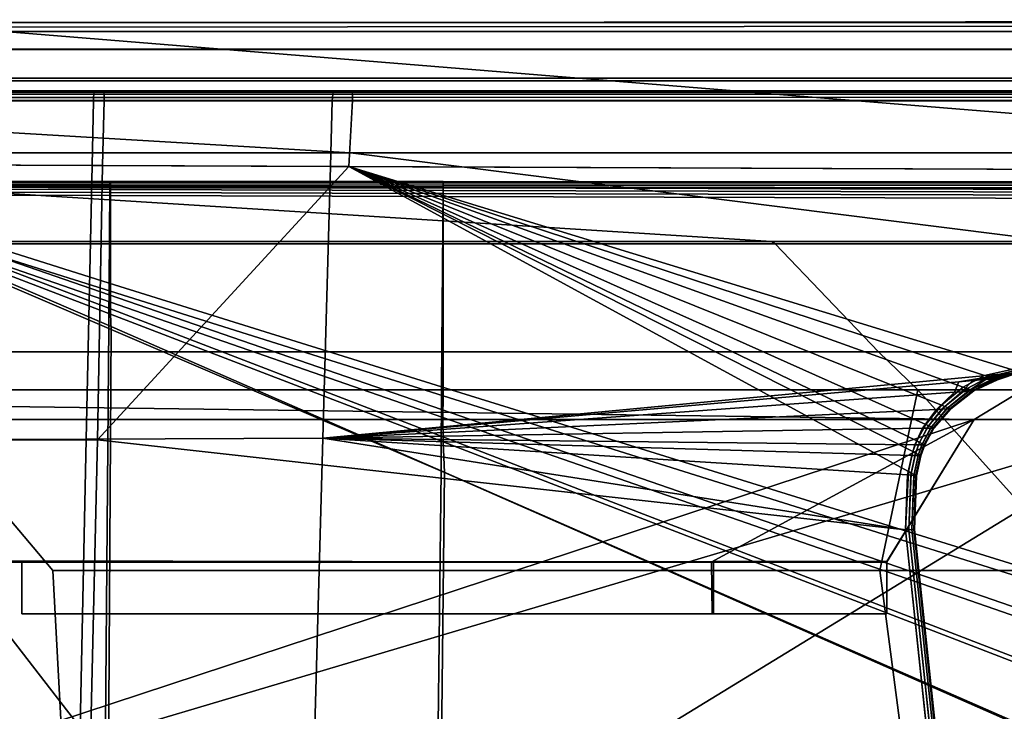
# Model space of a CAD drawing. Extents: x -11.8 to 11.8, y 0 to 23.7.
# Tile 37 of 52: x -7.3 to -1.9, y 19.9 to 23.7. Entities that reach past the tile are written whole.
import ezdxf

# ---------------------------------------------------------------- set-up
doc = ezdxf.new("R2010")
doc.units = 0
doc.layers.add('SHPM78Z54N_TRADECAD', color=7, linetype='CONTINUOUS')

msp = doc.modelspace()

# ---------------------------------------------------------------- linework, layer by layer
at = {"layer": 'SHPM78Z54N_TRADECAD'}
for points in [[(9.8369, 23.7012, 5.777), (-10.042, 23.6824, 5.777), (-7.6757, 23.6593, 3.4718), (7.6119, 23.6737, 3.4718)], [(9.837, 23.685, 6.0174), (-10.042, 23.685, 6.0274), (-10.042, 23.6824, 5.777), (9.8369, 23.7012, 5.777)], [(-10.042, 23.685, 6.6404), (-10.042, 23.685, 6.0274), (9.837, 23.685, 6.0174), (9.837, 23.685, 6.6404)], [(-10.042, 23.685, 6.6404), (9.837, 23.685, 6.6404), (9.8368, 23.3645, 6.7713), (-9.858, 23.3655, 6.7831)], [(10.423, 23.6358, 32.5452), (10.4283, 23.379, 32.541), (-10.5863, 23.3808, 32.5485), (-10.5752, 23.6369, 32.5543)], [(10.423, 23.5386, 7.618), (10.423, 23.6358, 32.5452), (-10.5752, 23.6369, 32.5543), (-10.577, 23.5393, 7.5413)], [(-7.6757, 23.6593, 3.4718), (-7.9259, 21.5796, 3.4718), (-2.0415, 21.5017, 3.4718), (0.4313, 23.0013, 3.4718)], [(-7.6757, 23.6593, 3.4718), (0.4313, 23.0013, 3.4718), (6.7714, 23.0167, 3.4718), (7.6119, 23.6737, 3.4718)], [(-10.577, 23.5393, 7.5413), (-9.858, 23.5363, 6.7831), (9.8368, 23.5353, 6.7713), (10.423, 23.5386, 7.618)], [(-9.858, 23.5363, 6.7831), (-9.858, 23.3655, 6.7831), (9.8368, 23.3645, 6.7713), (9.8368, 23.5353, 6.7713)], [(10.4283, 23.379, 32.541), (11.2467, 23.3786, 33.4627), (-11.2232, 23.3786, 33.4627), (-10.5863, 23.3808, 32.5485)], [(11.2467, 23.3786, 33.4627), (11.2467, 23.3089, 33.4642), (-11.2232, 23.3089, 33.4642), (-11.2232, 23.3786, 33.4627)], [(5.4013, 22.9691, 33.0011), (-5.4744, 22.9691, 33.0011), (-11.2232, 23.3089, 33.4642), (11.2467, 23.3089, 33.4642)], [(-5.4744, 22.9691, 33.0011), (-10.9122, 22.9691, 33.0011), (-11.2232, 23.3089, 33.4642)], [(-8.1357, 23.302, 33.7014), (-8.1352, 23.3055, 33.6834), (-6.8327, 23.3055, 33.6834), (-6.8315, 23.302, 33.7014)], [(-8.1352, 23.3055, 32.9934), (-8.1353, 23.302, 32.975), (-6.885, 23.302, 32.975), (-6.8836, 23.3055, 32.9934)], [(-6.8327, 23.3055, 33.6834), (-8.1352, 23.3055, 33.6834), (-8.1352, 23.3055, 32.9934), (-6.8836, 23.3055, 32.9934)], [(-5.5688, 23.302, 32.975), (-5.5661, 23.3055, 32.9934), (-6.8836, 23.3055, 32.9934), (-6.885, 23.302, 32.975)], [(-5.4677, 23.3055, 33.6834), (-6.8327, 23.3055, 33.6834), (-6.8836, 23.3055, 32.9934), (-5.5661, 23.3055, 32.9934)], [(-5.4677, 23.3055, 33.6834), (-5.4653, 23.302, 33.7014), (-6.8315, 23.302, 33.7014), (-6.8327, 23.3055, 33.6834)], [(-5.5661, 23.3055, 32.9934), (-5.5688, 23.302, 32.975), (-0.1642, 23.3017, 32.9743), (-0.1642, 23.3055, 32.9934)], [(-5.5661, 23.3055, 32.9934), (-0.1642, 23.3055, 32.9934), (-0.1642, 23.3055, 33.6834), (-5.4677, 23.3055, 33.6834)], [(-5.4653, 23.302, 33.7014), (-5.4677, 23.3055, 33.6834), (-0.1642, 23.3055, 33.6834), (-0.1642, 23.3017, 33.7022)], [(-6.8396, 22.8992, 33.7135), (-8.1971, 22.9049, 33.7135), (-8.1428, 23.2561, 33.7309), (-6.8304, 23.2556, 33.731)], [(-6.8883, 23.2555, 32.9434), (-8.137, 23.2555, 32.9434), (-8.1498, 22.9047, 32.9434), (-6.8959, 22.8995, 32.9434)], [(-8.1428, 23.2561, 33.7309), (-8.14, 23.2741, 33.7283), (-6.8301, 23.2737, 33.7283), (-6.8304, 23.2556, 33.731)], [(-8.14, 23.2741, 33.7283), (-8.1374, 23.2909, 33.7179), (-6.8305, 23.2907, 33.7179), (-6.8301, 23.2737, 33.7283)], [(-8.1374, 23.2909, 33.7179), (-8.1357, 23.302, 33.7014), (-6.8315, 23.302, 33.7014), (-6.8305, 23.2907, 33.7179)], [(-8.1363, 23.2739, 32.9469), (-8.137, 23.2555, 32.9434), (-6.8883, 23.2555, 32.9434), (-6.8877, 23.2739, 32.9469)], [(-8.1357, 23.2909, 32.958), (-8.1363, 23.2739, 32.9469), (-6.8877, 23.2739, 32.9469), (-6.8865, 23.2909, 32.958)], [(-8.1353, 23.302, 32.975), (-8.1357, 23.2909, 32.958), (-6.8865, 23.2909, 32.958), (-6.885, 23.302, 32.975)], [(-5.5746, 23.2555, 32.9434), (-6.8883, 23.2555, 32.9434), (-6.8959, 22.8995, 32.9434), (-5.5847, 22.894, 32.9434)], [(-5.5746, 23.2555, 32.9434), (-5.5736, 23.2739, 32.9469), (-6.8877, 23.2739, 32.9469), (-6.8883, 23.2555, 32.9434)], [(-5.5736, 23.2739, 32.9469), (-5.5716, 23.2909, 32.958), (-6.8865, 23.2909, 32.958), (-6.8877, 23.2739, 32.9469)], [(-5.5716, 23.2909, 32.958), (-5.5688, 23.302, 32.975), (-6.885, 23.302, 32.975), (-6.8865, 23.2909, 32.958)], [(-5.4825, 22.8936, 33.7135), (-6.8396, 22.8992, 33.7135), (-6.8304, 23.2556, 33.731), (-5.4633, 23.2556, 33.731)], [(-5.4653, 23.302, 33.7014), (-5.4635, 23.2907, 33.7179), (-6.8305, 23.2907, 33.7179), (-6.8315, 23.302, 33.7014)], [(-5.4635, 23.2907, 33.7179), (-5.4628, 23.2737, 33.7283), (-6.8301, 23.2737, 33.7283), (-6.8305, 23.2907, 33.7179)], [(-5.4628, 23.2737, 33.7283), (-5.4633, 23.2556, 33.731), (-6.8304, 23.2556, 33.731), (-6.8301, 23.2737, 33.7283)], [(-0.1642, 22.8714, 32.9434), (-0.1642, 23.2555, 32.9434), (-5.5746, 23.2555, 32.9434), (-5.5847, 22.894, 32.9434)], [(-5.5736, 23.2739, 32.9469), (-5.5746, 23.2555, 32.9434), (-0.1642, 23.2555, 32.9434), (-0.1642, 23.2746, 32.9472)], [(-5.5716, 23.2909, 32.958), (-5.5736, 23.2739, 32.9469), (-0.1642, 23.2746, 32.9472), (-0.1642, 23.2909, 32.958)], [(-5.5688, 23.302, 32.975), (-5.5716, 23.2909, 32.958), (-0.1642, 23.2909, 32.958), (-0.1642, 23.3017, 32.9743)], [(-0.1642, 22.8714, 33.7135), (-5.4825, 22.8936, 33.7135), (-5.4633, 23.2556, 33.731), (-0.1642, 23.2556, 33.731)], [(-5.4635, 23.2907, 33.7179), (-5.4653, 23.302, 33.7014), (-0.1642, 23.3017, 33.7022), (-0.1642, 23.2907, 33.7179)], [(-5.4628, 23.2737, 33.7283), (-5.4635, 23.2907, 33.7179), (-0.1642, 23.2907, 33.7179), (-0.1642, 23.2745, 33.7281)], [(-5.4633, 23.2556, 33.731), (-5.4628, 23.2737, 33.7283), (-0.1642, 23.2745, 33.7281), (-0.1642, 23.2556, 33.731)], [(-2.0415, 21.5017, 3.4718), (-0.4229, 21.5017, 3.4718), (0.4313, 23.0013, 3.4718)], [(-3.1571, 22.4809, 33.0011), (-8.4562, 22.4809, 33.0011), (-10.9122, 22.9691, 33.0011)], [(-3.1571, 22.4809, 33.0011), (-10.9122, 22.9691, 33.0011), (-5.4744, 22.9691, 33.0011), (-1.5938, 22.4809, 33.0011)], [(5.4013, 22.9691, 33.0011), (0.0045, 22.9691, 33.0011), (-5.4744, 22.9691, 33.0011)], [(-5.4744, 22.9691, 33.0011), (0.0045, 22.9691, 33.0011), (0.0046, 22.4809, 33.0011), (-1.5938, 22.4809, 33.0011)], [(-8.1971, 22.9049, 33.7135), (-6.8396, 22.8992, 33.7135), (-6.8662, 21.3883, 33.8636), (-8.4323, 21.3841, 33.7493)], [(-6.8959, 22.8995, 32.9434), (-8.1498, 22.9047, 32.9434), (-8.1871, 21.3893, 32.9434), (-6.9279, 21.3933, 33.1483)], [(-5.5847, 22.894, 32.9434), (-6.8959, 22.8995, 32.9434), (-6.9279, 21.3933, 33.1483), (-5.6265, 21.3974, 33.2862)], [(-6.8396, 22.8992, 33.7135), (-5.4825, 22.8936, 33.7135), (-6.8662, 21.3883, 33.8636)], [(-2.4187, 20.8937, 34.2365), (-6.8662, 21.3883, 33.8636), (-5.4825, 22.8936, 33.7135), (-2.4023, 21.2141, 34.2202)], [(-5.5847, 22.894, 32.9434), (-5.6265, 21.3974, 33.2862), (-1.8371, 21.7562, 33.1765), (-0.1642, 22.8714, 32.9434)], [(-1.8349, 21.7755, 34.106), (-5.4825, 22.8936, 33.7135), (-0.1642, 22.8714, 33.7135), (-0.1642, 22.6211, 33.804)], [(-5.4825, 22.8936, 33.7135), (-2.3574, 21.3826, 34.2133), (-2.3787, 21.3242, 34.2156)], [(-5.4825, 22.8936, 33.7135), (-1.8349, 21.7755, 34.106), (-1.9847, 21.7432, 34.1147)], [(-5.4825, 22.8936, 33.7135), (-1.9847, 21.7432, 34.1147), (-2.1014, 21.6797, 34.1336)], [(-2.3787, 21.3242, 34.2156), (-2.4023, 21.2141, 34.2202), (-5.4825, 22.8936, 33.7135)], [(-2.1014, 21.6797, 34.1336), (-2.2203, 21.5801, 34.1639), (-5.4825, 22.8936, 33.7135)], [(-5.4825, 22.8936, 33.7135), (-2.2203, 21.5801, 34.1639), (-2.308, 21.4741, 34.1965)], [(-2.308, 21.4741, 34.1965), (-2.3574, 21.3826, 34.2133), (-5.4825, 22.8936, 33.7135)], [(-6.8455, 16.9516, 34.1801), (-8.6176, 17.3422, 33.9799), (-8.5883, 22.7849, 33.9387), (-6.8035, 22.0189, 34.1343)], [(-6.7903, 21.9954, 33.9254), (-8.5803, 22.763, 33.731), (-8.5944, 17.3401, 33.7701), (-6.8231, 16.9497, 33.9702)], [(-6.8035, 22.0189, 34.1343), (-8.5883, 22.7849, 33.9387), (-8.5686, 22.7856, 33.9421), (-6.8035, 22.1142, 34.1227)], [(-8.5879, 22.8097, 33.9027), (-8.5862, 22.8108, 33.8895), (-6.7974, 22.8103, 33.8838), (-6.7977, 22.8107, 33.9012)], [(-8.5669, 22.8009, 33.9223), (-8.5879, 22.8097, 33.9027), (-6.7977, 22.8107, 33.9012), (-6.7981, 22.8042, 33.9188)], [(-6.7974, 22.8103, 33.8838), (-8.5862, 22.8108, 33.8895), (-8.5817, 22.7906, 33.7703), (-6.795, 22.786, 33.7655)], [(-8.5817, 22.7906, 33.7703), (-8.5824, 22.7848, 33.7591), (-6.7946, 22.7797, 33.7505), (-6.795, 22.786, 33.7655)], [(-8.5824, 22.7848, 33.7591), (-8.56, 22.7696, 33.7462), (-6.7943, 22.7668, 33.7382), (-6.7946, 22.7797, 33.7505)], [(-6.7947, 22.0804, 33.9145), (-8.5516, 22.754, 33.7337), (-8.5803, 22.763, 33.731), (-6.7903, 21.9954, 33.9254)], [(-6.8035, 22.1142, 34.1227), (-8.5686, 22.7856, 33.9421), (-8.5334, 22.7854, 33.9436), (-6.803, 22.1879, 34.1102)], [(-8.5285, 22.7966, 33.9389), (-8.5669, 22.8009, 33.9223), (-6.7981, 22.8042, 33.9188), (-6.7984, 22.7916, 33.9326)], [(-8.56, 22.7696, 33.7462), (-8.5208, 22.7512, 33.7384), (-6.7942, 22.7499, 33.7325), (-6.7943, 22.7668, 33.7382)], [(-6.803, 22.1879, 34.1102), (-8.5334, 22.7854, 33.9436), (-8.4937, 22.7853, 33.9458), (-6.8025, 22.2503, 34.0905)], [(-8.4937, 22.7853, 33.9458), (-8.5285, 22.7966, 33.9389), (-6.7984, 22.7916, 33.9326), (-6.7986, 22.776, 33.9403)], [(-6.8025, 22.2503, 34.0905), (-8.4937, 22.7853, 33.9458), (-6.7986, 22.776, 33.9403)], [(-6.7986, 22.776, 33.9403), (-4.9639, 22.7756, 33.9767), (-4.9722, 21.6813, 34.2471), (-6.8025, 22.2503, 34.0905)], [(-4.9638, 22.7911, 33.9697), (-4.9639, 22.7756, 33.9767), (-6.7986, 22.776, 33.9403), (-6.7984, 22.7916, 33.9326)], [(-4.9637, 22.8036, 33.9563), (-4.9638, 22.7911, 33.9697), (-6.7984, 22.7916, 33.9326), (-6.7981, 22.8042, 33.9188)], [(-4.9636, 22.8098, 33.9391), (-4.9637, 22.8036, 33.9563), (-6.7981, 22.8042, 33.9188), (-6.7977, 22.8107, 33.9012)], [(-4.9635, 22.8092, 33.9221), (-4.9636, 22.8098, 33.9391), (-6.7977, 22.8107, 33.9012), (-6.7974, 22.8103, 33.8838)], [(-6.795, 22.786, 33.7655), (-4.9632, 22.7819, 33.8045), (-4.9635, 22.8092, 33.9221), (-6.7974, 22.8103, 33.8838)], [(-4.9632, 22.7751, 33.7892), (-4.9632, 22.7819, 33.8045), (-6.795, 22.786, 33.7655), (-6.7946, 22.7797, 33.7505)], [(-4.9631, 22.7619, 33.7767), (-4.9632, 22.7751, 33.7892), (-6.7946, 22.7797, 33.7505), (-6.7943, 22.7668, 33.7382)], [(-4.9631, 22.7448, 33.7706), (-4.9631, 22.7619, 33.7767), (-6.7943, 22.7668, 33.7382), (-6.7942, 22.7499, 33.7325)], [(-4.9639, 22.7756, 33.9767), (-1.3154, 22.7758, 33.9682), (-1.3154, 20.5444, 34.5601), (-4.9722, 21.6813, 34.2471)], [(-1.3154, 22.7909, 33.9609), (-1.3154, 22.7758, 33.9682), (-4.9639, 22.7756, 33.9767), (-4.9638, 22.7911, 33.9697)], [(-1.3154, 22.8029, 33.9473), (-1.3154, 22.7909, 33.9609), (-4.9638, 22.7911, 33.9697), (-4.9637, 22.8036, 33.9563)], [(-1.3154, 22.8084, 33.93), (-1.3154, 22.8029, 33.9473), (-4.9637, 22.8036, 33.9563), (-4.9636, 22.8098, 33.9391)], [(-1.3154, 22.807, 33.9134), (-1.3154, 22.8084, 33.93), (-4.9636, 22.8098, 33.9391), (-4.9635, 22.8092, 33.9221)], [(-1.3154, 22.807, 33.9134), (-4.9635, 22.8092, 33.9221), (-4.9632, 22.7819, 33.8045), (-1.3156, 22.7737, 33.7969)], [(-1.3157, 22.7661, 33.7818), (-1.3156, 22.7737, 33.7969), (-4.9632, 22.7819, 33.8045), (-4.9632, 22.7751, 33.7892)], [(-1.3157, 22.7522, 33.7697), (-1.3157, 22.7661, 33.7818), (-4.9632, 22.7751, 33.7892), (-4.9631, 22.7619, 33.7767)], [(-1.3157, 22.7348, 33.764), (-1.3157, 22.7522, 33.7697), (-4.9631, 22.7619, 33.7767), (-4.9631, 22.7448, 33.7706)], [(-6.7949, 22.147, 33.9032), (-8.5507, 22.7564, 33.7334), (-8.5516, 22.754, 33.7337), (-6.7947, 22.0804, 33.9145)], [(-6.7948, 22.2066, 33.8844), (-8.4862, 22.7385, 33.7382), (-8.5507, 22.7564, 33.7334), (-6.7949, 22.147, 33.9032)], [(-8.5208, 22.7512, 33.7384), (-8.4862, 22.7385, 33.7382), (-6.7941, 22.7337, 33.7338), (-6.7942, 22.7499, 33.7325)], [(-6.7941, 22.7337, 33.7338), (-8.4862, 22.7385, 33.7382), (-6.7948, 22.2066, 33.8844)], [(-6.7948, 22.2066, 33.8844), (-4.9645, 21.631, 34.0426), (-4.9632, 22.728, 33.7714), (-6.7941, 22.7337, 33.7338)], [(-4.9632, 22.728, 33.7714), (-4.9631, 22.7448, 33.7706), (-6.7942, 22.7499, 33.7325), (-6.7941, 22.7337, 33.7338)], [(-4.9645, 21.631, 34.0426), (-1.3162, 20.4837, 34.3579), (-1.3157, 22.7178, 33.7652), (-4.9632, 22.728, 33.7714)], [(-1.3157, 22.7178, 33.7652), (-1.3157, 22.7348, 33.764), (-4.9631, 22.7448, 33.7706), (-4.9632, 22.728, 33.7714)], [(-8.4562, 22.4809, 33.0011), (-3.1571, 22.4809, 33.0011), (-3.1362, 22.4677, 33.0585), (-8.4026, 22.4677, 33.0585)], [(-3.1362, 22.4677, 33.0585), (-2.5668, 21.874, 33.1998), (-8.1631, 21.874, 33.1998), (-8.4026, 22.4677, 33.0585)], [(-1.5824, 22.4677, 33.0585), (-3.1362, 22.4677, 33.0585), (-3.1571, 22.4809, 33.0011), (-1.5938, 22.4809, 33.0011)], [(-2.5668, 21.874, 33.1998), (-3.1362, 22.4677, 33.0585), (-1.5824, 22.4677, 33.0585), (-1.2943, 21.874, 33.1998)], [(-6.8025, 22.2503, 34.0905), (-4.9722, 21.6813, 34.2471), (-4.9731, 21.5565, 34.2865), (-6.803, 22.1879, 34.1102)], [(-6.803, 22.1879, 34.1102), (-4.9731, 21.5565, 34.2865), (-4.9741, 21.4091, 34.3115), (-6.8035, 22.1142, 34.1227)], [(-6.7949, 22.147, 33.9032), (-4.9648, 21.5118, 34.0802), (-4.9645, 21.631, 34.0426), (-6.7948, 22.2066, 33.8844)], [(-6.8035, 22.1142, 34.1227), (-4.9741, 21.4091, 34.3115), (-4.9741, 21.2184, 34.3348), (-6.8035, 22.0189, 34.1343)], [(-6.7947, 22.0804, 33.9145), (-4.9643, 21.3787, 34.1028), (-4.9648, 21.5118, 34.0802), (-6.7949, 22.147, 33.9032)], [(-6.7903, 21.9954, 33.9254), (-4.9556, 21.2087, 34.1246), (-4.9643, 21.3787, 34.1028), (-6.7947, 22.0804, 33.9145)], [(-6.8035, 22.0189, 34.1343), (-4.9741, 21.2184, 34.3348), (-5.0296, 16.5514, 34.3852), (-6.8455, 16.9516, 34.1801)], [(-6.8231, 16.9497, 33.9702), (-5.0081, 16.5496, 34.1752), (-4.9556, 21.2087, 34.1246), (-6.7903, 21.9954, 33.9254)], [(-7.9531, 21.664, 33.3153), (-8.1631, 21.874, 33.1998), (-2.5668, 21.874, 33.1998), (-2.3512, 21.664, 33.3153)], [(-1.1868, 21.664, 33.3153), (-2.3512, 21.664, 33.3153), (-2.5668, 21.874, 33.1998), (-1.2943, 21.874, 33.1998)], [(-2.1248, 21.7083, 33.1849), (-1.8371, 21.7562, 33.1765), (-5.6265, 21.3974, 33.2862)], [(-2.1248, 21.7083, 33.1849), (-2.0483, 21.7151, 33.1862), (-1.8189, 21.7579, 33.1795), (-1.8371, 21.7562, 33.1765)], [(-2.0804, 21.6722, 34.1326), (-2.1014, 21.6797, 34.1336), (-1.9847, 21.7432, 34.1147), (-1.9592, 21.7348, 34.114)], [(-2.0601, 21.6649, 34.1237), (-2.0804, 21.6722, 34.1326), (-1.9592, 21.7348, 34.114), (-1.9347, 21.7269, 34.1054)], [(-2.0483, 21.7151, 33.1862), (-1.9771, 21.7213, 33.1953), (-1.802, 21.7595, 33.1902), (-1.8189, 21.7579, 33.1795)], [(-1.9592, 21.7348, 34.114), (-1.9847, 21.7432, 34.1147), (-1.8349, 21.7755, 34.106), (-1.8179, 21.7703, 34.1043)], [(-1.9771, 21.7213, 33.1953), (-1.9301, 21.7253, 33.2109), (-1.7909, 21.7606, 33.2069), (-1.802, 21.7595, 33.1902)], [(-1.9347, 21.7269, 34.1054), (-1.9592, 21.7348, 34.114), (-1.8179, 21.7703, 34.1043), (-1.8016, 21.7653, 34.0946)], [(-1.9184, 21.7216, 34.0901), (-1.9347, 21.7269, 34.1054), (-1.8016, 21.7653, 34.0946), (-1.7907, 21.7619, 34.0787)], [(-1.9301, 21.7253, 33.2109), (-1.9153, 21.7265, 33.2288), (-1.7874, 21.7609, 33.2251), (-1.7909, 21.7606, 33.2069)], [(-1.9133, 21.7201, 34.0729), (-1.9184, 21.7216, 34.0901), (-1.7907, 21.7619, 34.0787), (-1.7874, 21.7609, 34.0611)], [(-1.9153, 21.7265, 33.2288), (-1.9133, 21.7201, 34.0729), (-1.7874, 21.7609, 34.0611), (-1.7874, 21.7609, 33.2251)], [(-2.1486, 21.6508, 33.1856), (-2.1248, 21.7083, 33.1849), (-5.6265, 21.3974, 33.2862)], [(-4.9722, 21.6813, 34.2471), (-1.3154, 20.5444, 34.5601), (-1.3154, 20.2944, 34.639), (-4.9731, 21.5565, 34.2865)], [(-2.1014, 21.6797, 34.1336), (-2.0804, 21.6722, 34.1326), (-2.2025, 21.573, 34.1627), (-2.2203, 21.5801, 34.1639)], [(-2.1486, 21.6508, 33.1856), (-2.1098, 21.6536, 33.188), (-2.0483, 21.7151, 33.1862), (-2.1248, 21.7083, 33.1849)], [(-2.1098, 21.6536, 33.188), (-2.0737, 21.6563, 33.1982), (-1.9771, 21.7213, 33.1953), (-2.0483, 21.7151, 33.1862)], [(-2.0737, 21.6563, 33.1982), (-2.0499, 21.658, 33.2145), (-1.9301, 21.7253, 33.2109), (-1.9771, 21.7213, 33.1953)], [(-2.0466, 21.6601, 34.1082), (-2.0601, 21.6649, 34.1237), (-1.9347, 21.7269, 34.1054), (-1.9184, 21.7216, 34.0901)], [(-2.0499, 21.658, 33.2145), (-2.0424, 21.6585, 33.2325), (-1.9153, 21.7265, 33.2288), (-1.9301, 21.7253, 33.2109)], [(-2.0424, 21.6585, 34.0909), (-2.0466, 21.6601, 34.1082), (-1.9184, 21.7216, 34.0901), (-1.9133, 21.7201, 34.0729)], [(-2.0424, 21.6585, 33.2325), (-2.0424, 21.6585, 34.0909), (-1.9133, 21.7201, 34.0729), (-1.9153, 21.7265, 33.2288)], [(-6.5695, 10.5575, 33.7506), (-8.1631, 5.5233, 33.2927), (-7.9531, 21.664, 33.3153), (-7.1131, 20.669, 33.3321)], [(-7.1131, 20.669, 33.3321), (-7.9531, 21.664, 33.3153), (-2.3512, 21.664, 33.3153), (-2.5611, 20.669, 33.3321)], [(-2.2484, 21.5563, 33.1886), (-2.1486, 21.6508, 33.1856), (-5.6265, 21.3974, 33.2862)], [(-4.9648, 21.5118, 34.0802), (-1.314, 20.2447, 34.4333), (-1.3162, 20.4837, 34.3579), (-4.9645, 21.631, 34.0426)], [(-2.5611, 20.669, 33.3321), (-2.3512, 21.664, 33.3153), (-1.457, 20.669, 33.9087)], [(0.0048, 20.669, 33.9087), (-1.457, 20.669, 33.9087), (-2.3512, 21.664, 33.3153), (-1.1868, 21.664, 33.3153)], [(-2.1098, 21.6536, 33.188), (-2.1486, 21.6508, 33.1856), (-2.2484, 21.5563, 33.1886), (-2.2198, 21.5576, 33.1913)], [(-2.0737, 21.6563, 33.1982), (-2.1098, 21.6536, 33.188), (-2.2198, 21.5576, 33.1913), (-2.1932, 21.5589, 33.2017)], [(-2.0804, 21.6722, 34.1326), (-2.0601, 21.6649, 34.1237), (-2.1853, 21.566, 34.1536), (-2.2025, 21.573, 34.1627)], [(-2.0499, 21.658, 33.2145), (-2.0737, 21.6563, 33.1982), (-2.1932, 21.5589, 33.2017), (-2.1757, 21.5597, 33.2182)], [(-2.0601, 21.6649, 34.1237), (-2.0466, 21.6601, 34.1082), (-2.1738, 21.5614, 34.1381), (-2.1853, 21.566, 34.1536)], [(-2.0424, 21.6585, 33.2325), (-2.0499, 21.658, 33.2145), (-2.1757, 21.5597, 33.2182), (-2.1702, 21.56, 33.2363)], [(-2.0466, 21.6601, 34.1082), (-2.0424, 21.6585, 34.0909), (-2.1702, 21.56, 34.1208), (-2.1738, 21.5614, 34.1381)], [(-2.1702, 21.56, 33.2363), (-2.1702, 21.56, 34.1208), (-2.0424, 21.6585, 34.0909), (-2.0424, 21.6585, 33.2325)], [(-7.9259, 21.5796, 3.4718), (-7.4413, 20.7222, 3.4718), (-3.4889, 20.7151, 3.4718), (-2.0415, 21.5017, 3.4718)], [(-2.2203, 21.5801, 34.1639), (-2.2025, 21.573, 34.1627), (-2.292, 21.4669, 34.1954), (-2.308, 21.4741, 34.1965)], [(-2.2025, 21.573, 34.1627), (-2.1853, 21.566, 34.1536), (-2.2765, 21.46, 34.1863), (-2.292, 21.4669, 34.1954)], [(-5.6265, 21.3974, 33.2862), (-2.3251, 21.4528, 33.1909), (-2.2484, 21.5563, 33.1886)], [(-4.9731, 21.5565, 34.2865), (-1.3154, 20.2944, 34.639), (-1.3154, 19.9989, 34.6892), (-4.9741, 21.4091, 34.3115)], [(-2.3251, 21.4528, 33.1909), (-2.3024, 21.4532, 33.1937), (-2.2198, 21.5576, 33.1913), (-2.2484, 21.5563, 33.1886)], [(-2.3024, 21.4532, 33.1937), (-2.2812, 21.4535, 33.2043), (-2.1932, 21.5589, 33.2017), (-2.2198, 21.5576, 33.1913)], [(-2.2812, 21.4535, 33.2043), (-2.2672, 21.4538, 33.2209), (-2.1757, 21.5597, 33.2182), (-2.1932, 21.5589, 33.2017)], [(-2.1853, 21.566, 34.1536), (-2.1738, 21.5614, 34.1381), (-2.2661, 21.4553, 34.1707), (-2.2765, 21.46, 34.1863)], [(-2.2672, 21.4538, 33.2209), (-2.2628, 21.4538, 33.2391), (-2.1702, 21.56, 33.2363), (-2.1757, 21.5597, 33.2182)], [(-2.1738, 21.5614, 34.1381), (-2.1702, 21.56, 34.1208), (-2.2628, 21.4538, 34.1534), (-2.2661, 21.4553, 34.1707)], [(-2.2628, 21.4538, 33.2391), (-2.2628, 21.4538, 34.1534), (-2.1702, 21.56, 34.1208), (-2.1702, 21.56, 33.2363)], [(-0.9744, 21.5017, 0.042), (-11.8433, 14.8549, 0.0397), (10.8391, 12.2355, 0.0397), (0.464, 21.5017, 0.0422)], [(-0.9744, 21.5017, 0.042), (-11.8433, 18.2724, 0.0397), (-11.8433, 14.8549, 0.0397)], [(-2.0409, 21.5017, 0.0417), (-11.8433, 18.2724, 0.0397), (-0.9744, 21.5017, 0.042)], [(-2.0409, 21.5017, 0.0417), (-7.9541, 21.5017, 0.0404), (-11.8433, 18.2724, 0.0397)], [(-2.0409, 21.5017, 0.0417), (-2.0411, 21.5017, 0.7032), (-7.9343, 21.502, 0.7046), (-7.9541, 21.5017, 0.0404)], [(-7.4577, 20.7154, 0.7049), (-7.9343, 21.502, 0.7046), (-2.0411, 21.5017, 0.7032), (-2.5213, 20.7188, 0.7048)], [(-4.9643, 21.3787, 34.1028), (-1.3105, 19.9684, 34.4803), (-1.314, 20.2447, 34.4333), (-4.9648, 21.5118, 34.0802)], [(-3.4889, 20.7151, 3.4718), (-2.5242, 20.7144, 3.4718), (-2.0415, 21.5017, 3.4718)], [(-2.5214, 20.7189, 1.8227), (-2.0411, 21.5017, 0.7032), (-2.0415, 21.5017, 3.4718), (-2.5242, 20.7144, 3.4718)], [(-2.0411, 21.5017, 0.7032), (-2.5214, 20.7189, 1.8227), (-2.5213, 20.7188, 0.9284)], [(-2.5213, 20.7188, 0.7048), (-2.0411, 21.5017, 0.7032), (-2.5213, 20.7188, 0.9284)], [(-2.3416, 21.3749, 34.2122), (-2.3574, 21.3826, 34.2133), (-2.308, 21.4741, 34.1965), (-2.292, 21.4669, 34.1954)], [(-2.3263, 21.3675, 34.2031), (-2.3416, 21.3749, 34.2122), (-2.292, 21.4669, 34.1954), (-2.2765, 21.46, 34.1863)], [(0.4204, 21.5017, 1.4877), (-0.4229, 21.5017, 3.4718), (-2.0415, 21.5017, 3.4718), (-1.0018, 21.5017, 1.5118)], [(-1.0018, 21.5017, 1.5118), (-2.0415, 21.5017, 3.4718), (-2.0411, 21.5017, 0.7032), (-0.99, 21.5017, 0.7023)], [(-0.9744, 21.5017, 0.042), (-0.99, 21.5017, 0.7023), (-2.0411, 21.5017, 0.7032), (-2.0409, 21.5017, 0.0417)], [(-5.6265, 21.3974, 33.2862), (-2.3676, 21.3616, 33.1922), (-2.3251, 21.4528, 33.1909)], [(-4.9741, 21.2184, 34.3348), (-4.9741, 21.4091, 34.3115), (-1.3154, 19.9989, 34.6892), (-1.3154, 19.6175, 34.7358)], [(-2.3024, 21.4532, 33.1937), (-2.3251, 21.4528, 33.1909), (-2.3676, 21.3616, 33.1922), (-2.3476, 21.3614, 33.1951)], [(-2.2812, 21.4535, 33.2043), (-2.3024, 21.4532, 33.1937), (-2.3476, 21.3614, 33.1951), (-2.3289, 21.3612, 33.2058)], [(-2.2672, 21.4538, 33.2209), (-2.2812, 21.4535, 33.2043), (-2.3289, 21.3612, 33.2058), (-2.3167, 21.3611, 33.2224)], [(-2.316, 21.3626, 34.1876), (-2.3263, 21.3675, 34.2031), (-2.2765, 21.46, 34.1863), (-2.2661, 21.4553, 34.1707)], [(-2.2628, 21.4538, 33.2391), (-2.2672, 21.4538, 33.2209), (-2.3167, 21.3611, 33.2224), (-2.3128, 21.361, 33.2406)], [(-2.3128, 21.361, 34.1704), (-2.316, 21.3626, 34.1876), (-2.2661, 21.4553, 34.1707), (-2.2628, 21.4538, 34.1534)], [(-2.2628, 21.4538, 34.1534), (-2.2628, 21.4538, 33.2391), (-2.3128, 21.361, 33.2406), (-2.3128, 21.361, 34.1704)], [(-6.9617, 19.8065, 33.2468), (-8.1871, 21.3893, 32.9434), (-8.627, 19.8508, 32.9503), (-8.6272, 19.751, 32.9483)], [(-6.9027, 19.8016, 33.9119), (-8.6272, 19.7516, 33.7387), (-8.4323, 21.3841, 33.7493), (-6.8662, 21.3883, 33.8636)], [(-6.9617, 19.8065, 33.2468), (-6.9279, 21.3933, 33.1483), (-8.1871, 21.3893, 32.9434)], [(-6.9617, 19.8065, 33.2468), (-5.6708, 19.8107, 33.2889), (-5.6265, 21.3974, 33.2862), (-6.9279, 21.3933, 33.1483)], [(-2.4187, 20.8937, 34.2365), (-2.3036, 19.8016, 34.2707), (-6.9027, 19.8016, 33.9119), (-6.8662, 21.3883, 33.8636)], [(-2.4188, 20.8939, 33.3023), (-5.6265, 21.3974, 33.2862), (-5.6708, 19.8107, 33.2889), (-2.3055, 19.8215, 33.658)], [(-2.4087, 21.1968, 33.2078), (-2.3845, 21.3033, 33.1927), (-5.6265, 21.3974, 33.2862)], [(-5.6265, 21.3974, 33.2862), (-2.3845, 21.3033, 33.1927), (-2.3676, 21.3616, 33.1922)], [(-2.4087, 21.1968, 33.2078), (-5.6265, 21.3974, 33.2862), (-2.4188, 20.8939, 33.3023)], [(-4.9643, 21.3787, 34.1028), (-4.9556, 21.2087, 34.1246), (-1.3071, 19.6043, 34.5249), (-1.3105, 19.9684, 34.4803)], [(-2.3845, 21.3033, 33.1927), (-2.3663, 21.3028, 33.1957), (-2.3476, 21.3614, 33.1951), (-2.3676, 21.3616, 33.1922)], [(-2.3574, 21.3826, 34.2133), (-2.3416, 21.3749, 34.2122), (-2.3631, 21.3163, 34.2146), (-2.3787, 21.3242, 34.2156)], [(-2.3663, 21.3028, 33.1957), (-2.3493, 21.3023, 33.2064), (-2.3289, 21.3612, 33.2058), (-2.3476, 21.3614, 33.1951)], [(-2.3416, 21.3749, 34.2122), (-2.3263, 21.3675, 34.2031), (-2.3479, 21.3086, 34.2055), (-2.3631, 21.3163, 34.2146)], [(-2.3493, 21.3023, 33.2064), (-2.3381, 21.3019, 33.2231), (-2.3167, 21.3611, 33.2224), (-2.3289, 21.3612, 33.2058)], [(-2.3263, 21.3675, 34.2031), (-2.316, 21.3626, 34.1876), (-2.3377, 21.3034, 34.1899), (-2.3479, 21.3086, 34.2055)], [(-2.3381, 21.3019, 33.2231), (-2.3346, 21.3018, 33.2413), (-2.3128, 21.361, 33.2406), (-2.3167, 21.3611, 33.2224)], [(-2.316, 21.3626, 34.1876), (-2.3128, 21.361, 34.1704), (-2.3346, 21.3018, 34.1728), (-2.3377, 21.3034, 34.1899)], [(-2.3346, 21.3018, 33.2413), (-2.3346, 21.3018, 34.1728), (-2.3128, 21.361, 34.1704), (-2.3128, 21.361, 33.2406)], [(-2.3663, 21.3028, 33.1957), (-2.3845, 21.3033, 33.1927), (-2.4087, 21.1968, 33.2078), (-2.3904, 21.1944, 33.2113)], [(-2.387, 21.2057, 34.2192), (-2.4023, 21.2141, 34.2202), (-2.3787, 21.3242, 34.2156), (-2.3631, 21.3163, 34.2146)], [(-2.3493, 21.3023, 33.2064), (-2.3663, 21.3028, 33.1957), (-2.3904, 21.1944, 33.2113), (-2.3735, 21.1923, 33.2226)], [(-2.372, 21.1975, 34.2101), (-2.387, 21.2057, 34.2192), (-2.3631, 21.3163, 34.2146), (-2.3479, 21.3086, 34.2055)], [(-2.3381, 21.3019, 33.2231), (-2.3493, 21.3023, 33.2064), (-2.3735, 21.1923, 33.2226), (-2.3624, 21.1908, 33.24)], [(-2.362, 21.1921, 34.1946), (-2.372, 21.1975, 34.2101), (-2.3479, 21.3086, 34.2055), (-2.3377, 21.3034, 34.1899)], [(-2.3346, 21.3018, 33.2413), (-2.3381, 21.3019, 33.2231), (-2.3624, 21.1908, 33.24), (-2.3589, 21.1904, 33.2589)], [(-2.3589, 21.1904, 34.1774), (-2.362, 21.1921, 34.1946), (-2.3377, 21.3034, 34.1899), (-2.3346, 21.3018, 34.1728)], [(-2.3589, 21.1904, 34.1774), (-2.3346, 21.3018, 34.1728), (-2.3346, 21.3018, 33.2413), (-2.3589, 21.1904, 33.2589)], [(-1.398, 15.7509, 34.7358), (-5.0296, 16.5514, 34.3852), (-4.9741, 21.2184, 34.3348), (-1.3154, 19.6175, 34.7358)], [(-5.0081, 16.5496, 34.1752), (-1.3847, 15.7499, 34.525), (-1.3071, 19.6043, 34.5249), (-4.9556, 21.2087, 34.1246)], [(-2.4188, 20.8939, 33.3023), (-2.4004, 20.8945, 33.3059), (-2.3904, 21.1944, 33.2113), (-2.4087, 21.1968, 33.2078)], [(-2.4023, 21.2141, 34.2202), (-2.387, 21.2057, 34.2192), (-2.4006, 20.8944, 34.2342), (-2.4187, 20.8937, 34.2365)], [(-2.387, 21.2057, 34.2192), (-2.372, 21.1975, 34.2101), (-2.3836, 20.8951, 34.2241), (-2.4006, 20.8944, 34.2342)], [(-2.4004, 20.8945, 33.3059), (-2.3834, 20.8951, 33.3175), (-2.3735, 21.1923, 33.2226), (-2.3904, 21.1944, 33.2113)], [(-2.372, 21.1975, 34.2101), (-2.362, 21.1921, 34.1946), (-2.3723, 20.8955, 34.2079), (-2.3836, 20.8951, 34.2241)], [(-2.3834, 20.8951, 33.3175), (-2.3722, 20.8955, 33.3353), (-2.3624, 21.1908, 33.24), (-2.3735, 21.1923, 33.2226)], [(-2.362, 21.1921, 34.1946), (-2.3589, 21.1904, 34.1774), (-2.3687, 20.8956, 34.19), (-2.3723, 20.8955, 34.2079)], [(-2.3722, 20.8955, 33.3353), (-2.3687, 20.8956, 33.3547), (-2.3589, 21.1904, 33.2589), (-2.3624, 21.1908, 33.24)], [(-2.3589, 21.1904, 34.1774), (-2.3589, 21.1904, 33.2589), (-2.3687, 20.8956, 33.3547), (-2.3687, 20.8956, 34.19)], [(-2.4004, 20.8945, 33.3059), (-2.4188, 20.8939, 33.3023), (-2.3055, 19.8215, 33.658), (-2.2867, 19.8215, 33.6637)], [(-2.2856, 19.8017, 34.2684), (-2.3036, 19.8016, 34.2707), (-2.4187, 20.8937, 34.2365), (-2.4006, 20.8944, 34.2342)], [(-2.2686, 19.8021, 34.2582), (-2.2856, 19.8017, 34.2684), (-2.4006, 20.8944, 34.2342), (-2.3836, 20.8951, 34.2241)], [(-2.3834, 20.8951, 33.3175), (-2.4004, 20.8945, 33.3059), (-2.2867, 19.8215, 33.6637), (-2.27, 19.8211, 33.6767)], [(-2.2574, 19.8027, 34.2419), (-2.2686, 19.8021, 34.2582), (-2.3836, 20.8951, 34.2241), (-2.3723, 20.8955, 34.2079)], [(-2.3722, 20.8955, 33.3353), (-2.3834, 20.8951, 33.3175), (-2.27, 19.8211, 33.6767), (-2.2591, 19.8206, 33.6952)], [(-2.2539, 19.8033, 34.224), (-2.2574, 19.8027, 34.2419), (-2.3723, 20.8955, 34.2079), (-2.3687, 20.8956, 34.19)], [(-2.3687, 20.8956, 33.3547), (-2.3722, 20.8955, 33.3353), (-2.2591, 19.8206, 33.6952), (-2.2556, 19.8199, 33.7152)], [(-2.3687, 20.8956, 34.19), (-2.3687, 20.8956, 33.3547), (-2.2556, 19.8199, 33.7152), (-2.2539, 19.8033, 34.224)], [(-7.4413, 20.7222, 3.4718), (-7.4577, 20.7154, 0.7049), (-7.2835, 20.7162, 0.9284), (-7.2835, 20.7162, 3.2157)], [(-2.5213, 20.7188, 0.7048), (-2.5213, 20.7188, 0.9284), (-7.2835, 20.7162, 0.9284), (-7.4577, 20.7154, 0.7049)], [(-3.4867, 20.7157, 3.1812), (-3.4889, 20.7151, 3.4718), (-7.4413, 20.7222, 3.4718), (-7.2835, 20.7162, 3.2157)], [(-7.2835, 20.4321, 0.9284), (-7.2835, 20.7162, 0.9284), (-2.5213, 20.7188, 0.9284), (-2.5209, 20.4321, 0.9284)], [(-7.2835, 20.7162, 3.2157), (-7.2835, 20.7162, 0.9284), (-7.2835, 20.4321, 0.9284), (-7.2835, 20.4321, 3.2157)], [(-3.4826, 20.4321, 3.2205), (-3.4867, 20.7157, 3.1812), (-7.2835, 20.7162, 3.2157), (-7.2835, 20.4321, 3.2157)], [(-3.4867, 20.7157, 3.1812), (-2.5242, 20.7144, 3.4718), (-3.4889, 20.7151, 3.4718)], [(-2.5214, 20.7189, 1.8227), (-2.5242, 20.7144, 3.4718), (-3.4867, 20.7157, 3.1812), (-3.4763, 20.7186, 1.8227)], [(-3.4763, 20.4321, 1.8227), (-3.4763, 20.7186, 1.8227), (-3.4867, 20.7157, 3.1812), (-3.4826, 20.4321, 3.2205)], [(-2.5209, 20.4321, 1.8227), (-2.5214, 20.7189, 1.8227), (-3.4763, 20.7186, 1.8227), (-3.4763, 20.4321, 1.8227)], [(-2.5209, 20.4321, 0.9284), (-2.5213, 20.7188, 0.9284), (-2.5214, 20.7189, 1.8227), (-2.5209, 20.4321, 1.8227)], [(-6.5695, 10.5575, 33.7506), (-7.1131, 20.669, 33.3321), (-2.5611, 20.669, 33.3321), (-1.3123, 11.1622, 34.2357)], [(-1.3123, 11.1622, 34.2357), (-2.5611, 20.669, 33.3321), (-1.457, 20.669, 33.9087)], [(-2.5209, 20.4321, 0.9284), (-2.5209, 20.4321, 1.8227), (-3.4763, 20.4321, 1.8227), (-7.2835, 20.4321, 0.9284)], [(-3.4763, 20.4321, 1.8227), (-3.4826, 20.4321, 3.2205), (-7.2835, 20.4321, 3.2205), (-7.2835, 20.4321, 0.9284)]]:
    msp.add_3dface(points, dxfattribs=at)

doc.saveas('drawing.dxf')
